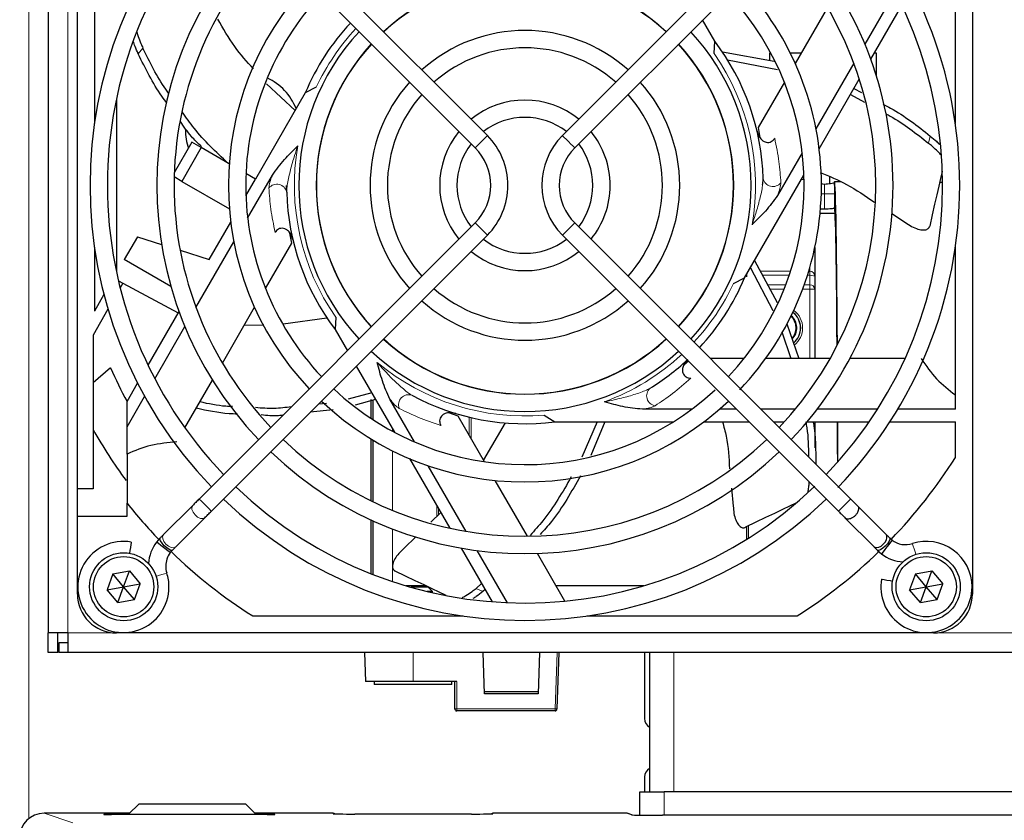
# Paper-space layout 'Blatt3' of a CAD drawing. Header units: millimetres. Extents: x 5 to 418, y 2 to 292.
# Tile 46 of 58: x 57 to 82, y 211 to 232. Entities that reach past the tile are written whole.
import ezdxf

# ---------------------------------------------------------------- set-up
doc = ezdxf.new("R2010")
doc.units = ezdxf.units.MM

psp = doc.layouts.new('Blatt3')

# ---------------------------------------------------------------- linework, layer by layer
at = {"color": 7, "linetype": 'Continuous', "lineweight": 18}
for p, q in [((56.9741, 240.2873), (56.9741, 211.1449)), ((57.9741, 238.9123), (57.9741, 215.9123)), ((59.9075, 230.9402), (59.7881, 230.7905)), ((80.0992, 228.4932), (80.1418, 228.6798)), ((76.898, 227.5623), (76.8279, 227.5623)), ((77.341, 227.1962), (77.4241, 227.1962)), ((77.4241, 227.1962), (77.4241, 226.8023)), ((77.4263, 227.1962), (77.4241, 227.1962)), ((77.4263, 227.1962), (77.6763, 227.1962)), ((77.4263, 226.8024), (77.4263, 227.1962)), ((75.7706, 225.2095), (76.5531, 225.2095)), ((77.0187, 225.2095), (77.0491, 225.2095)), ((77.0491, 225.2095), (77.0491, 225.3126)), ((77.0491, 225.2095), (77.0491, 225.1013)), ((76.5172, 225.1013), (75.8295, 225.1013)), ((77.0491, 225.1013), (76.9852, 225.1013)), ((77.0491, 224.8559), (77.0491, 225.1013)), ((75.9629, 224.8559), (76.4287, 224.8559)), ((76.3865, 224.7476), (76.0217, 224.7476)), ((77.0491, 224.7476), (76.863, 224.7476)), ((76.9025, 224.8559), (77.0491, 224.8559)), ((77.0491, 224.8559), (77.0491, 224.7476)), ((77.0491, 222.9624), (77.0491, 224.7476)), ((77.1741, 224.7476), (77.0491, 224.7476)), ((68.2942, 220.9891), (68.2942, 221.4566)), ((68.3407, 221.4456), (68.3407, 220.9086)), ((66.3241, 221.1471), (66.3241, 221.0935)), ((66.3241, 220.5929), (66.3241, 219.0609)), ((67.4575, 218.9148), (67.4575, 219.184)), ((67.504, 219.1035), (67.504, 218.9617)), ((75.4741, 218.6666), (75.4741, 218.3513)), ((66.3241, 218.5829), (66.3241, 217.2337)), ((68.4691, 217.0568), (68.6416, 216.9738)), ((59.2241, 215.9123), (57.9741, 215.9123)), ((83.7241, 215.9123), (80.2241, 215.9123)), ((66.8491, 214.6624), (66.8491, 215.4123)), ((70.4984, 213.9606), (70.5491, 215.4123)), ((73.5491, 215.4123), (73.5491, 211.8293)), ((67.9717, 214.6624), (67.9717, 213.9606)), ((67.9717, 213.9606), (70.4984, 213.9606)), ((67.9717, 213.9123), (67.9717, 213.9606)), ((70.4984, 213.9123), (70.4984, 213.9606)), ((73.2991, 211.8293), (73.2991, 211.2276)), ((57.3651, 211.2821), (58.1033, 211.0362)), ((58.9004, 211.2512), (58.9004, 211.2598)), ((58.9004, 211.2512), (58.9142, 211.2499)), ((59.1004, 211.2633), (59.5501, 211.2633)), ((59.1004, 211.2633), (59.1004, 211.2477)), ((62.7981, 211.2633), (63.0978, 211.2633)), ((63.0978, 211.2633), (63.0978, 211.2477)), ((63.284, 211.2499), (63.2978, 211.2512)), ((63.2978, 211.2598), (63.2978, 211.2512)), ((64.7991, 211.2699), (64.7991, 211.2821)), ((68.8991, 211.2821), (68.8991, 211.2699)), ((72.4619, 211.2408), (72.3379, 211.2821))]:
    psp.add_line(p, q, dxfattribs=at)
at = {"color": 7, "linetype": 'Continuous', "lineweight": 25}
for p, q in [((57.4741, 238.9123), (57.4741, 215.9123)), ((58.2241, 219.6124), (58.2241, 237.9123)), ((81.2241, 237.9123), (81.2241, 216.9123)), ((68.7587, 228.692), (61.6655, 235.7852)), ((77.7827, 235.7852), (70.6895, 228.692)), ((61.3512, 235.4709), (68.4444, 228.3777)), ((71.0038, 228.3777), (78.097, 235.4709)), ((80.7866, 229.0011), (80.7866, 234.4055)), ((58.6616, 233.1644), (58.6616, 229.0011)), ((79.2354, 232.3823), (78.4617, 231.0421)), ((77.4991, 231.9792), (76.6707, 230.5443)), ((78.6129, 230.6541), (79.4095, 232.0338)), ((74.6047, 231.1131), (74.2879, 231.6618)), ((74.5877, 230.7963), (74.6047, 231.1131)), ((74.8003, 230.8399), (76.1289, 230.6047)), ((76.0429, 230.8124), (76.0116, 230.8124)), ((76.0116, 230.8124), (76.0116, 230.6255)), ((76.8254, 230.8124), (76.5435, 230.8124)), ((78.7616, 230.8124), (78.7043, 230.8124)), ((78.7616, 230.213), (78.7616, 230.8124)), ((74.9324, 230.6356), (76.2152, 230.3884)), ((78.1776, 230.55), (77.2044, 228.8645)), ((63.8155, 229.3326), (63.0804, 230.0232)), ((76.3924, 230.0623), (75.7185, 228.895)), ((77.2856, 228.355), (78.3177, 230.1428)), ((64.0789, 229.7887), (62.8007, 227.5748)), ((64.3617, 229.9324), (64.0789, 229.7887)), ((78.1775, 229.9), (78.3765, 229.7944)), ((59.2241, 229.6294), (59.2241, 225.1953)), ((78.0871, 229.7434), (78.4479, 229.5493)), ((75.7185, 228.895), (75.7651, 228.6381)), ((61.1654, 228.519), (60.7129, 227.7352)), ((61.4035, 228.3815), (61.1654, 228.519)), ((61.4035, 228.3815), (60.9035, 227.5155)), ((62.1242, 227.9654), (61.4035, 228.3815)), ((76.8504, 228.2513), (76.2145, 227.1499)), ((60.9035, 227.5155), (60.7097, 227.6274)), ((60.9035, 227.5155), (62.1281, 226.8085)), ((62.5535, 227.1467), (62.8007, 227.5748)), ((62.8007, 227.5748), (62.5551, 227.7167)), ((62.5978, 226.5734), (63.2337, 227.6748)), ((75.3693, 225.036), (76.8947, 227.678)), ((77.5491, 227.635), (77.5491, 227.4582)), ((77.8383, 227.5048), (77.6817, 227.5062)), ((63.6017, 227.2344), (63.5991, 227.4123)), ((80.4554, 227.482), (80.3814, 227.4827)), ((77.6763, 227.1962), (77.6763, 226.8228)), ((77.4263, 226.8024), (77.4241, 226.8023)), ((77.6969, 226.6873), (77.3095, 226.6873)), ((79.1531, 226.6873), (79.503, 226.462)), ((68.4444, 226.447), (61.3512, 219.3538)), ((61.608, 225.509), (62.1626, 226.4697)), ((78.097, 219.3538), (71.0038, 226.447)), ((59.7649, 226.0932), (59.4275, 225.509)), ((59.7649, 226.0932), (60.3848, 225.8967)), ((61.6655, 219.0395), (68.7587, 226.1327)), ((63.7297, 225.9297), (63.6831, 226.1866)), ((70.6895, 226.1327), (77.7827, 219.0395)), ((58.6616, 225.8236), (58.6616, 224.1823)), ((60.8625, 225.7452), (61.608, 225.509)), ((61.2706, 224.2747), (62.2437, 225.9602)), ((63.0558, 224.7624), (63.7297, 225.9297)), ((77.1741, 225.8118), (77.1741, 225.0652)), ((80.7866, 221.6603), (80.7866, 225.8236)), ((60.6254, 224.8174), (59.4275, 225.509)), ((75.6246, 225.4781), (76.2091, 224.403)), ((75.5196, 225.2963), (76.0956, 224.1975)), ((59.2774, 224.9564), (59.3912, 224.896)), ((75.0865, 224.8923), (75.3693, 225.036)), ((75.4241, 225.058), (75.4241, 225.1309)), ((77.1741, 225.0652), (77.1741, 224.7476)), ((59.3912, 224.896), (59.3216, 224.7755)), ((59.3912, 224.896), (60.8166, 224.1382)), ((77.1741, 224.7476), (77.1741, 222.9624)), ((58.9062, 224.6059), (58.6616, 224.1823)), ((59.0094, 224.2347), (58.6241, 223.5673)), ((61.9491, 222.8455), (62.7775, 224.2804)), ((60.0387, 222.7909), (60.8353, 224.1706)), ((64.635, 224.004), (63.5137, 223.842)), ((64.8605, 224.0284), (64.8435, 223.7116)), ((60.2128, 222.4424), (60.9865, 223.7826)), ((63.0133, 223.8229), (62.5058, 223.8097)), ((64.8435, 223.7116), (65.1603, 223.1629)), ((76.455, 223.8528), (76.7621, 222.9624)), ((58.6241, 223.5673), (58.6241, 219.6124)), ((76.3308, 223.6503), (76.5603, 222.9624)), ((75.3531, 222.9624), (74.4883, 222.9624)), ((77.5666, 222.9624), (75.9098, 222.9624)), ((79.4895, 222.9624), (78.0738, 222.9624)), ((59.0729, 222.7249), (58.6241, 222.34)), ((65.3904, 222.7643), (66.3689, 221.0696)), ((73.9265, 222.8956), (73.8061, 222.7936)), ((59.4991, 221.8563), (59.7715, 222.3281)), ((60.9876, 221.1802), (61.6955, 222.4062)), ((59.4991, 221.2063), (59.9516, 221.9901)), ((65.7865, 222.0784), (65.1774, 221.9174)), ((66.8875, 220.8213), (66.2516, 221.9227)), ((59.4991, 221.2063), (59.4991, 221.8563)), ((64.6214, 221.8119), (64.418, 221.792)), ((65.8836, 221.9101), (65.36, 221.7632)), ((65.7741, 221.4219), (65.7741, 221.9097)), ((65.8241, 221.3892), (65.8241, 221.903)), ((64.7999, 221.6471), (64.2092, 221.5832)), ((68.0109, 221.4798), (67.7651, 221.5679)), ((68.6849, 220.3125), (68.0109, 221.4798)), ((70.2228, 221.5084), (70.4887, 221.3353)), ((74.0138, 221.6603), (72.742, 221.6603)), ((75.1619, 221.6603), (74.7219, 221.6603)), ((76.6681, 221.6603), (75.7905, 221.6603)), ((78.7838, 221.6603), (77.2363, 221.6603)), ((80.7866, 221.6603), (79.3062, 221.6603)), ((59.4991, 220.5099), (59.4991, 221.2063)), ((69.2159, 221.3085), (68.6589, 220.3574)), ((70.4887, 221.3353), (73.5394, 221.3353)), ((71.5834, 221.3353), (71.1846, 220.4297)), ((71.7818, 221.3353), (71.4175, 220.4727)), ((74.3212, 221.3353), (75.4869, 221.3353)), ((76.1155, 221.3353), (76.3856, 221.3353)), ((76.9759, 221.3353), (78.5691, 221.3353)), ((77.1741, 221.3353), (77.1741, 220.6704)), ((79.1034, 221.3353), (80.7866, 221.3353)), ((80.7866, 220.4192), (80.7866, 221.3353)), ((65.7741, 219.3066), (65.7741, 220.8961)), ((65.8241, 219.2824), (65.8241, 220.866)), ((66.7597, 220.3926), (67.7919, 218.6048)), ((68.2147, 218.5226), (67.2415, 220.2081)), ((69.7916, 218.3956), (68.9632, 219.8304)), ((58.6241, 219.6124), (58.2241, 219.6124)), ((58.2241, 218.9123), (58.2241, 219.6124)), ((75.0319, 219.6306), (75.0781, 219.1744)), ((59.4991, 218.9123), (59.4991, 219.2434)), ((61.1865, 219.1891), (60.4359, 218.4384)), ((79.002, 218.4488), (78.272, 219.1787)), ((58.2241, 218.9123), (59.4991, 218.9123)), ((58.2241, 216.9123), (58.2241, 218.9123)), ((67.5596, 219.0073), (67.309, 218.7623)), ((60.7502, 218.1241), (61.5008, 218.8748)), ((65.7741, 217.4342), (65.7741, 218.8148)), ((65.8241, 217.4146), (65.8241, 218.792)), ((75.4241, 218.3198), (75.4241, 218.6425)), ((77.9577, 218.8644), (78.6877, 218.1345)), ((66.9248, 218.3866), (66.6216, 218.0901)), ((60.3455, 218.3481), (60.2567, 218.2466)), ((79.1598, 218.2981), (79.1027, 218.3481)), ((60.6099, 217.9767), (60.6598, 218.0338)), ((68.0871, 218.0935), (68.8837, 216.7138)), ((69.2725, 216.6904), (68.4988, 218.0305)), ((70.753, 216.7303), (70.0452, 217.9563)), ((78.7884, 218.0338), (78.8899, 217.9449)), ((59.1329, 217.4312), (58.9852, 217.0242)), ((59.1329, 217.4312), (59.5592, 217.5069)), ((59.4116, 217.0998), (59.1329, 217.4312)), ((59.4116, 217.0998), (59.5592, 217.5069)), ((59.5592, 217.5069), (59.8379, 217.1755)), ((79.7579, 217.4312), (79.6102, 217.0242)), ((79.7579, 217.4312), (80.1842, 217.5069)), ((80.0366, 217.0998), (79.7579, 217.4312)), ((80.0366, 217.0998), (80.1842, 217.5069)), ((80.1842, 217.5069), (80.4629, 217.1755)), ((59.4116, 217.0998), (59.8379, 217.1755)), ((59.6903, 216.7685), (59.8379, 217.1755)), ((67.1755, 217.1248), (66.6692, 217.1248)), ((68.6118, 217.1847), (68.4691, 217.0568)), ((72.779, 217.1248), (70.5252, 217.1248)), ((80.0366, 217.0998), (80.4629, 217.1755)), ((80.3153, 216.7685), (80.4629, 217.1755)), ((58.9852, 217.0242), (59.4116, 217.0998)), ((59.264, 216.6928), (58.9852, 217.0242)), ((59.264, 216.6928), (59.4116, 217.0998)), ((59.6903, 216.7685), (59.4116, 217.0998)), ((67.2417, 217.0874), (66.7984, 217.0874)), ((67.3491, 216.98), (67.208, 216.98)), ((67.3491, 216.98), (67.2417, 217.0874)), ((67.3491, 216.947), (67.3491, 216.98)), ((68.7022, 217.0282), (68.6416, 216.9738)), ((79.6102, 217.0242), (80.0366, 217.0998)), ((79.889, 216.6928), (79.6102, 217.0242)), ((79.889, 216.6928), (80.0366, 217.0998)), ((80.3153, 216.7685), (80.0366, 217.0998)), ((59.264, 216.6928), (59.6903, 216.7685)), ((79.889, 216.6928), (80.3153, 216.7685)), ((62.731, 216.3498), (68.1354, 216.3498)), ((71.3128, 216.3498), (76.7172, 216.3498)), ((57.9741, 215.9123), (57.4741, 215.9123)), ((57.4741, 215.4123), (57.4741, 215.9123)), ((57.7241, 215.4123), (57.7241, 215.9123)), ((57.9741, 215.9123), (57.9741, 215.4123)), ((80.2241, 215.9123), (59.2241, 215.9123)), ((57.7491, 215.6623), (57.7491, 215.4123)), ((57.9741, 215.6623), (57.7491, 215.6623)), ((57.7241, 215.4123), (57.4741, 215.4123)), ((57.9741, 215.4123), (57.7491, 215.4123)), ((105.9741, 215.4123), (57.9741, 215.4123)), ((65.5991, 215.4123), (65.6253, 214.6624)), ((68.6863, 214.346), (68.6491, 215.4123)), ((70.0991, 215.4123), (70.0619, 214.346)), ((70.5991, 215.4123), (70.5484, 213.9606)), ((72.7991, 215.4123), (72.7991, 213.7123)), ((72.9241, 215.4123), (72.9241, 211.8293)), ((66.8491, 214.6624), (65.6253, 214.6624)), ((65.8491, 214.6624), (65.8491, 214.5873)), ((66.076, 214.5873), (65.8491, 214.5873)), ((67.8491, 214.5873), (66.076, 214.5873)), ((67.9717, 214.6624), (66.8491, 214.6624)), ((67.8491, 214.5873), (67.8491, 214.6624)), ((67.9217, 213.9623), (67.9217, 214.6624)), ((68.684, 214.4124), (70.0642, 214.4124)), ((70.0619, 214.346), (68.6863, 214.346)), ((70.4984, 213.9123), (67.9717, 213.9123)), ((72.7991, 212.2123), (72.7991, 211.8293)), ((72.6741, 211.232), (72.6741, 211.8293)), ((72.6741, 211.8293), (73.2991, 211.8293)), ((89.5491, 211.8293), (73.2991, 211.8293)), ((59.7991, 211.5123), (59.5491, 211.2623)), ((62.5491, 211.5123), (59.7991, 211.5123)), ((62.7991, 211.2623), (62.5491, 211.5123)), ((59.5688, 211.2821), (57.3651, 211.2821)), ((58.9125, 211.2501), (58.9118, 211.2501)), ((63.0978, 211.2477), (59.1004, 211.2477)), ((59.5491, 211.2623), (59.5491, 211.2477)), ((64.7991, 211.2821), (62.7793, 211.2821)), ((62.7991, 211.2477), (62.7991, 211.2623)), ((68.3491, 211.2603), (65.3491, 211.2603)), ((72.3379, 211.2821), (68.8991, 211.2821)), ((72.476, 211.2388), (72.3537, 211.2795)), ((89.5874, 211.2276), (73.2608, 211.2276))]:
    psp.add_line(p, q, dxfattribs=at)
at = {"color": 7, "linetype": 'Continuous', "lineweight": 18, "flags": 128}
for points in [[(68.7587, 228.692), (68.7586, 228.6919), (68.7446, 228.6779), (68.7088, 228.6421), (68.6566, 228.59), (68.5961, 228.5294), (68.5364, 228.4697), (68.4867, 228.42), (68.4544, 228.3877), (68.4444, 228.3777)], [(70.6895, 228.692), (70.7014, 228.6801), (70.7355, 228.646), (70.7865, 228.595), (70.8466, 228.5349), (70.9068, 228.4747), (70.9578, 228.4238), (70.9918, 228.3897), (71.0038, 228.3777)], [(68.7587, 226.1327), (68.7586, 226.1328), (68.7446, 226.1468), (68.7088, 226.1826), (68.6566, 226.2347), (68.5961, 226.2953), (68.5364, 226.355), (68.4867, 226.4047), (68.4544, 226.437), (68.4444, 226.447)], [(70.6895, 226.1327), (70.7014, 226.1446), (70.7355, 226.1787), (70.7865, 226.2297), (70.8466, 226.2898), (70.9068, 226.35), (70.9578, 226.4009), (70.9918, 226.435), (71.0038, 226.447), (71.0038, 226.447)], [(61.5008, 218.8748), (61.4975, 218.8717), (61.4484, 218.8507), (61.3834, 218.8573), (61.3123, 218.8905), (61.246, 218.9452), (61.1946, 219.0131), (61.1658, 219.0839), (61.1641, 219.1468), (61.1865, 219.1891)], [(61.6655, 219.0395), (61.6654, 219.0396), (61.6514, 219.0536), (61.6156, 219.0894), (61.5635, 219.1416), (61.5029, 219.2021), (61.4432, 219.2618), (61.3935, 219.3116), (61.3612, 219.3438), (61.3512, 219.3538)], [(77.7827, 219.0395), (77.7946, 219.0514), (77.8287, 219.0855), (77.8797, 219.1365), (77.9398, 219.1966), (77.9999, 219.2568), (78.0509, 219.3078), (78.085, 219.3418), (78.097, 219.3538)], [(60.7502, 218.1241), (60.7469, 218.121), (60.6978, 218.1), (60.6328, 218.1066), (60.5617, 218.1398), (60.4954, 218.1945), (60.4439, 218.2625), (60.4152, 218.3333), (60.4135, 218.3961), (60.4359, 218.4384)], [(79.6825, 218.2084), (79.6877, 218.1923), (79.7026, 218.1465), (79.7247, 218.0778), (79.7509, 217.9969), (79.7713, 217.9337)], [(60.5201, 217.4539), (60.504, 217.4487), (60.4582, 217.4339), (60.3896, 217.4117), (60.3087, 217.3856), (60.2454, 217.3651)], [(64.8138, 211.2677), (64.8088, 211.2689), (64.7991, 211.2699)], [(68.8844, 211.2677), (68.8893, 211.2689), (68.8991, 211.2699)], [(72.3537, 211.2795), (72.3476, 211.2811), (72.3379, 211.2821)]]:
    psp.add_lwpolyline(points, dxfattribs=at)
at = {"color": 7, "linetype": 'Continuous', "lineweight": 25, "flags": 128}
for points in [[(80.4493, 227.78), (80.446, 227.7656), (80.4063, 227.5915), (80.361, 227.3932), (80.3103, 227.1711), (80.2543, 226.9257), (80.1931, 226.6574), (80.1268, 226.3669)], [(77.344, 227.4594), (77.3731, 227.4515), (77.4215, 227.4462)], [(61.3512, 219.3538), (61.3292, 219.3318), (61.3074, 219.31), (61.2858, 219.2884), (61.2646, 219.2672), (61.244, 219.2466), (61.224, 219.2266), (61.2048, 219.2074), (61.1865, 219.1891)], [(76.6986, 219.2563), (76.6853, 219.2499), (76.5244, 219.1724), (76.3411, 219.0841), (76.1359, 218.9853), (75.9091, 218.8761), (75.6612, 218.7567), (75.3927, 218.6274)], [(61.5008, 218.8748), (61.5191, 218.8931), (61.5383, 218.9123), (61.5583, 218.9323), (61.579, 218.9529), (61.6001, 218.9741), (61.6217, 218.9957), (61.6436, 219.0175), (61.6655, 219.0395)], [(60.4359, 218.4384), (60.4255, 218.4281), (60.4148, 218.4174), (60.4039, 218.4064), (60.3927, 218.3952), (60.3812, 218.3837), (60.3695, 218.372), (60.3576, 218.3602), (60.3455, 218.3481)], [(78.6883, 218.1352), (78.7158, 218.1159), (78.7701, 218.1083), (78.8201, 218.1189), (78.8774, 218.1465), (78.9343, 218.1909), (78.9815, 218.2462), (79.0127, 218.3033), (79.0269, 218.3541), (79.0239, 218.4109), (79.0053, 218.4453), (79.0053, 218.4453)], [(59.6088, 218.2474), (59.6059, 218.2307), (59.5975, 218.1833), (59.585, 218.1123), (59.5702, 218.0285), (59.5585, 217.9624)], [(60.6099, 217.9767), (60.5964, 217.9869), (60.5581, 218.0162), (60.5008, 218.06), (60.4333, 218.1116), (60.3657, 218.1633), (60.3084, 218.207), (60.2701, 218.2363), (60.2567, 218.2466), (60.2567, 218.2466)], [(60.6598, 218.0338), (60.6583, 218.0324), (60.6284, 218.0307), (60.5794, 218.0533), (60.5187, 218.0969), (60.4556, 218.1548), (60.3996, 218.2182), (60.3594, 218.2774), (60.3409, 218.3235), (60.3455, 218.3481)], [(60.6598, 218.0338), (60.6719, 218.0458), (60.6838, 218.0577), (60.6955, 218.0694), (60.707, 218.0809), (60.7182, 218.0921), (60.7291, 218.1031), (60.7398, 218.1138), (60.7502, 218.1241)], [(79.103, 218.3478), (79.1041, 218.3465), (79.1058, 218.3166), (79.0831, 218.2675), (79.0395, 218.2068), (78.9815, 218.1437), (78.9181, 218.0878), (78.8589, 218.0475), (78.8128, 218.0291), (78.7881, 218.034)], [(79.1598, 218.2981), (79.1495, 218.2847), (79.1203, 218.2464), (79.0765, 218.1891), (79.0248, 218.1215), (78.9732, 218.0539), (78.9294, 217.9966), (78.9002, 217.9584), (78.8899, 217.9449), (78.8899, 217.9449)], [(67.6959, 216.8742), (67.6826, 216.8806), (67.5217, 216.9581), (67.3385, 217.0464), (67.1332, 217.1452), (66.9064, 217.2544), (66.6585, 217.3738), (66.39, 217.5031)], [(78.8891, 217.297), (78.9057, 217.2941), (78.9532, 217.2857), (79.0242, 217.2732), (79.1079, 217.2584), (79.174, 217.2468)], [(72.4758, 211.2388), (72.4717, 211.2398), (72.4619, 211.2408)]]:
    psp.add_lwpolyline(points, dxfattribs=at)
at = {"color": 7, "linetype": 'Continuous', "lineweight": 25}
for centre, radius in [((59.4116, 217.0998), 0.875), ((59.4116, 217.0998), 0.775), ((80.0366, 217.0998), 0.875), ((80.0366, 217.0998), 0.775)]:
    psp.add_circle(centre, radius, dxfattribs=at)
for centre, radius, start, end in [((69.7241, 227.4123), 11.176, 136.13948, 223.86052), ((69.7241, 227.4123), 11.176, 0, 43.86052), ((69.7241, 227.4123), 10.7315, 136.18668, 180), ((69.7241, 227.4123), 10.7315, 316.18668, 43.81332), ((69.7241, 227.4123), 9.4615, 136.346, 223.654), ((69.7241, 227.4123), 9.4615, 0, 43.654), ((69.7241, 227.4123), 9.017, 136.41236, 180), ((69.7241, 227.4123), 9.017, 316.41236, 43.58764), ((69.7241, 227.4123), 7.62, 136.67136, 223.32864), ((69.7241, 227.4123), 5.3657, 47.37388, 132.62612), ((69.7241, 227.4123), 5.3605, 47.37622, 132.62378), ((69.7241, 227.4123), 7.62, 0, 43.32864), ((69.7241, 227.4123), 7.1755, 136.77493, 180), ((69.7241, 227.4123), 7.1755, 316.77493, 43.22507), ((69.7241, 227.4123), 6.125, 137.07947, 157.17116), ((69.7241, 227.4123), 5.8103, 137.19218, 222.80782), ((69.7241, 227.4123), 3.9783, 48.20255, 131.79745), ((69.7241, 227.4123), 5.8102, 0, 42.80782), ((69.7241, 227.4123), 5.3658, 137.37388, 180), ((69.7241, 227.4123), 5.3605, 137.37622, 222.62378), ((69.7241, 227.4123), 5.3605, 0, 42.62378), ((69.7241, 227.4123), 5.3658, 317.37388, 42.62612), ((69.7241, 227.4123), 6.125, 1.66505, 37.17116), ((69.7241, 227.4123), 3.5338, 48.60589, 131.39411), ((62.4741, 228.8373), 1.475, 21.70387, 64.8589), ((69.7241, 227.4123), 3.9783, 138.20255, 221.79745), ((69.7241, 227.4123), 3.9783, 0, 41.79745), ((69.7241, 227.4123), 3.5338, 138.60589, 180), ((69.7241, 227.4123), 2.1907, 50.82263, 129.17737), ((69.7241, 227.4123), 3.5338, 318.60589, 41.39411), ((69.7241, 227.4123), 1.7462, 52.31202, 127.68798), ((62.4741, 228.8373), 1.475, 179.93505, 198.6641), ((69.7241, 227.4123), 2.1908, 140.82263, 219.17737), ((69.7241, 227.4123), 2.1908, 0, 39.17737), ((67.479, 227.4123), 1.8098, 0, 45), ((71.9692, 227.4123), 1.8098, 135, 225), ((69.7241, 227.4123), 1.7463, 142.31202, 180), ((67.479, 227.4123), 1.3653, 315, 45), ((71.9692, 227.4123), 1.3653, 135, 180), ((69.7241, 227.4123), 1.7463, 322.31202, 37.68798), ((69.7241, 227.4123), 10.7315, 180, 223.81332), ((69.7241, 227.4123), 9.017, 180, 223.58764), ((69.7241, 227.4123), 7.1755, 180, 223.22507), ((69.7241, 227.4123), 6.125, 181.66505, 217.17116), ((69.7241, 227.4123), 5.3658, 180, 222.62612), ((69.7241, 227.4123), 3.5338, 180, 221.39411), ((69.7241, 227.4123), 1.7463, 180, 217.68798), ((67.479, 227.4123), 1.8098, 315, 0), ((71.9692, 227.4123), 1.3653, 180, 225), ((69.7241, 227.4123), 2.1908, 320.82263, 0), ((69.7241, 227.4123), 3.9783, 318.20255, 0), ((69.7241, 227.4123), 5.3605, 317.37622, 0), ((69.7241, 227.4123), 5.8103, 317.19218, 0), ((69.7241, 227.4123), 7.62, 316.45087, 0), ((69.7241, 227.4123), 9.4615, 316.346, 0), ((69.7241, 227.4123), 11.176, 316.00452, 0), ((69.7241, 227.4123), 1.7463, 232.31202, 307.68798), ((69.7241, 227.4123), 2.1908, 230.82263, 309.17737), ((69.7241, 227.4123), 6.125, 317.07947, 337.17116), ((69.7241, 227.4123), 3.5338, 228.60589, 311.39411), ((69.7241, 227.4123), 3.9783, 228.20255, 311.79745), ((76.2991, 223.7498), 0.3955, 316.35695, 48.62708), ((76.2991, 223.7498), 0.4125, 315.49342, 49.26951), ((76.2991, 223.7498), 0.5088, 310.20423, 52.16135), ((69.7241, 227.4123), 5.3658, 227.37388, 312.62612), ((69.7241, 227.4123), 5.3605, 227.37622, 312.62378), ((69.7241, 227.4123), 5.8103, 227.1694, 312.80782), ((69.7241, 227.4123), 11.637, 203.75354, 208.5187), ((69.7241, 227.4123), 6.125, 301.66505, 312.92053), ((69.7241, 227.4123), 7.1755, 226.77493, 312.97457), ((69.7241, 227.4123), 6.125, 241.66505, 277.17116), ((69.7241, 227.4123), 7.62, 226.67136, 313.32864), ((69.7241, 227.4123), 12.75, 209.47293, 216.5025), ((69.7241, 227.4123), 9.017, 226.41236, 313.58764), ((69.7241, 227.4123), 9.4615, 226.346, 313.654), ((69.7241, 227.4123), 13.0875, 315.97743, 327.70111), ((69.7241, 227.4123), 10.7315, 226.18668, 313.96493), ((69.7241, 227.4123), 13.0875, 218.62209, 224.02275), ((69.7241, 227.4123), 11.176, 226.13948, 313.86052), ((59.4053, 217.0936), 1.1716, 80, 0), ((61.0639, 217.6297), 1.016, 142.6142, 176.14475), ((79.5068, 218.7522), 0.5715, 232.6142, 287.91104), ((80.0428, 217.0936), 1.1716, 0, 107.91104), ((61.0639, 217.6297), 0.5715, 142.6142, 180), ((69.7241, 227.4123), 13.0875, 225.97558, 237.70111), ((69.7241, 227.4123), 13.0875, 302.29889, 314.03181), ((79.5068, 218.7522), 1.016, 232.6142, 266.14475), ((61.0639, 217.6297), 0.5715, 180, 197.91104), ((59.4053, 217.0936), 1.1716, 0, 17.91104), ((80.0428, 217.0936), 1.1716, 170, 0), ((59.2241, 216.9123), 1, 180, 270), ((80.2241, 216.9123), 1, 270, 0), ((67.9717, 213.9623), 0.05, 180, 270), ((70.4984, 213.9623), 0.05, 270, 358), ((73.0491, 213.7123), 0.25, 180, 240), ((73.0491, 212.2123), 0.25, 120, 180), ((64.7991, 211.2321), 0.05, 43.3761, 90.02129), ((68.8991, 211.2321), 0.05, 89.97647, 136.62615), ((72.3379, 211.2321), 0.05, 71.57902, 90)]:
    psp.add_arc(centre, radius, start, end, dxfattribs=at)
at = {"color": 7, "linetype": 'Continuous', "lineweight": 18}
for centre, radius, start, end in [((69.7241, 227.4123), 5.925, 137.1497, 154.82871), ((69.7241, 227.4123), 5.925, 350.14622, 34.82871), ((69.7241, 227.4123), 5.925, 170.14622, 214.82871), ((76.0997, 227.6408), 0.2582, 191.26694, 321.30087), ((63.3485, 227.1839), 0.2582, 11.26683, 141.30108), ((69.7241, 227.4123), 5.925, 317.1497, 334.82871), ((77.0569, 224.7386), 0.1175, 4.40178, 93.81153), ((76.2991, 223.7498), 0.5621, 0, 53.38319), ((76.2991, 223.7498), 0.5121, 0, 52.24271), ((76.2991, 223.7498), 0.5121, 310.15923, 0), ((76.2991, 223.7498), 0.5621, 308.05635, 0), ((69.7241, 227.4123), 5.925, 290.14622, 312.8503), ((69.7241, 227.4123), 5.925, 230.14622, 274.82871), ((73.1097, 222.0051), 0.2582, 131.26733, 261.30049), ((66.7341, 221.7767), 0.2582, 71.2665, 201.30085), ((67.9592, 214.3196), 0.3592, 264.00948, 271.99655), ((70.5234, 214.3177), 0.3579, 265.99746, 274.00254), ((58.9004, 211.1848), 0.075, 58.95702, 89.99191), ((63.1478, 208.3954), 2.8684, 87.00314, 90.99893), ((63.2978, 211.1848), 0.0751, 90.01028, 121.04079)]:
    psp.add_arc(centre, radius, start, end, dxfattribs=at)
at = {"color": 7, "linetype": 'Continuous', "lineweight": 25}
for centre, major_axis, ratio, start_param, end_param in [((77.6817, 217.0623), (0, 10.4439), 0.0087269, 5.3538671, 6.3517845), ((77.6817, 217.0623), (0, 9.7806), 0.0087269, 5.4036532, 6.3474004), ((77.6817, 217.0623), (0, 9.7806), 0.0087269, 5.0500315, 5.1645135), ((77.6817, 217.0623), (0, 10.4439), 0.0087269, 5.0285118, 5.1338909), ((57.3657, 210.657), (0.5937, -0.1978), 0.9987209, 1.8927601, 3.462643), ((59.1004, 211.2512), (0.2, 0), 0.0174524, 3.1415926, 4.7120843), ((63.0978, 211.2512), (0.2, 0), 0.0174524, 4.7126937, 6.2831854), ((65.3491, 211.2699), (0.55, 0), 0.0174551, 3.1415927, 4.712389), ((68.3491, 211.2699), (0.55, 0), 0.0174551, 4.712389, 6.2831853), ((73.2608, 211.2415), (0.8, 0), 0.0174551, 3.1939525, 4.712389)]:
    psp.add_ellipse(centre, major_axis=major_axis, ratio=ratio, start_param=start_param, end_param=end_param, dxfattribs=at)
at = {"color": 7, "linetype": 'Continuous', "lineweight": 18}
for centre, major_axis, ratio, start_param, end_param in [((77.0491, 225.0652), (0, 0.1443), 0.8660254, 4.712389, 6.2831853), ((77.0491, 225.0652), (0.125, 0), 0.2886751, 0, 1.5707963), ((59.1004, 211.2598), (0.2, 0), 0.0174524, 1.571101, 3.1415927)]:
    psp.add_ellipse(centre, major_axis=major_axis, ratio=ratio, start_param=start_param, end_param=end_param, dxfattribs=at)
at = {"color": 7, "linetype": 'Continuous', "lineweight": 25}
for points, knots in [([(62.7496, 230.4021), (62.5813, 230.5885), (62.2271, 230.9808), (61.9686, 231.4421), (61.8329, 231.6842)], [0, 0, 0, 0, 0.4750945, 1, 1, 1, 1]), ([(59.7531, 231.3453), (59.763, 231.3097), (59.7871, 231.2235), (59.8436, 231.0785), (59.89, 230.9781), (59.9075, 230.9402)], [0, 0, 0, 0, 0.3052175, 0.7379114, 1, 1, 1, 1]), ([(59.7881, 230.7905), (59.7582, 230.8558), (59.7063, 230.9691), (59.6732, 231.069), (59.6592, 231.1114)], [0, 0, 0, 0, 0.5760404, 1, 1, 1, 1]), ([(60.5248, 229.5238), (60.481, 229.5821), (60.1875, 229.9735), (59.9717, 230.4149), (59.7881, 230.7905)], [0, 0, 0, 0, 0.14909708, 1, 1, 1, 1]), ([(60.5663, 229.7823), (60.5422, 229.8151), (60.2789, 230.1732), (60.0842, 230.5751), (59.9075, 230.9402)], [0, 0, 0, 0, 0.0917029, 1, 1, 1, 1]), ([(62.0922, 227.9839), (61.7863, 228.2689), (61.3535, 228.6721), (61.0169, 229.1561), (60.9182, 229.298)], [0, 0, 0, 0, 0.70692096, 1, 1, 1, 1]), ([(78.9278, 229.5018), (78.9928, 229.4681), (79.4273, 229.2427), (79.8135, 228.9385), (80.1418, 228.6798)], [0, 0, 0, 0, 0.1495547, 1, 1, 1, 1]), ([(61.4095, 228.4112), (61.3207, 228.4953), (61.1162, 228.6889), (60.9586, 228.9228), (60.8695, 229.055)], [0, 0, 0, 0, 0.4342405, 1, 1, 1, 1]), ([(79.0023, 229.2511), (79.0386, 229.2318), (79.4316, 229.0232), (79.7816, 228.7453), (80.0992, 228.4932)], [0, 0, 0, 0, 0.09247259, 1, 1, 1, 1]), ([(75.6893, 228.8024), (75.7063, 228.7506), (75.7348, 228.6637), (75.8143, 228.5727), (75.8893, 228.5266), (75.9616, 228.5107), (76.0279, 228.5206), (76.0852, 228.5526), (76.1218, 228.5905), (76.1383, 228.6173), (76.1435, 228.6256)], [0, 0, 0, 0, 0.2506258, 0.4208333, 0.5496859, 0.653961, 0.7586833, 0.8538617, 0.9541309, 1, 1, 1, 1]), ([(80.1418, 228.6798), (80.1973, 228.6339), (80.2868, 228.5599), (80.3552, 228.4895), (80.3811, 228.4627)], [0, 0, 0, 0, 0.6194252, 1, 1, 1, 1]), ([(63.2337, 227.6748), (63.3331, 227.8109), (63.5284, 228.0782), (63.7693, 228.3086), (63.8851, 228.4249), (63.8865, 228.4263)], [0, 0, 0, 0, 0.5062594, 0.9940276, 1, 1, 1, 1]), ([(80.4268, 228.1812), (80.3985, 228.2135), (80.3357, 228.2851), (80.2169, 228.3962), (80.1314, 228.4666), (80.0992, 228.4932)], [0, 0, 0, 0, 0.3382463, 0.7503697, 1, 1, 1, 1]), ([(77.3085, 227.7433), (77.5398, 227.6487), (78.034, 227.4466), (78.4714, 227.1398), (78.7041, 226.9766)], [0, 0, 0, 0, 0.4679623, 1, 1, 1, 1]), ([(75.833, 227.4346), (75.8375, 227.464), (75.8458, 227.5186), (75.8463, 227.5676), (75.8465, 227.5903)], [0, 0, 0, 0, 0.537834, 1, 1, 1, 1]), ([(77.4269, 227.4466), (77.4262, 227.4464), (77.4244, 227.446), (77.4226, 227.4465), (77.4215, 227.4468)], [0, 0, 0, 0, 0.3647476, 1, 1, 1, 1]), ([(77.4219, 227.445), (77.4759, 227.4503), (77.5688, 227.4593), (77.6597, 227.472), (77.6708, 227.4788), (77.6755, 227.4816)], [0, 0, 0, 0, 0.4443317, 0.7654177, 1, 1, 1, 1]), ([(77.6755, 227.4816), (77.6757, 227.4426), (77.6761, 227.3549), (77.6762, 227.2528), (77.6763, 227.1962)], [0, 0, 0, 0, 0.4451611, 1, 1, 1, 1]), ([(76.2145, 227.1499), (76.1151, 227.0138), (75.9198, 226.7465), (75.6788, 226.5161), (75.5631, 226.3998), (75.5617, 226.3984)], [0, 0, 0, 0, 0.5062626, 0.9940289, 1, 1, 1, 1]), ([(77.4241, 226.8023), (77.3955, 226.8024), (77.354, 226.8024), (77.3192, 226.804), (77.3084, 226.8046)], [0, 0, 0, 0, 0.6879963, 1, 1, 1, 1]), ([(77.6763, 226.8228), (77.6732, 226.8209), (77.6672, 226.8171), (77.6233, 226.811), (77.5591, 226.806), (77.4892, 226.803), (77.4437, 226.8025), (77.4263, 226.8024)], [0, 0, 0, 0, 0.2165499, 0.4330944, 0.6496587, 0.8657235, 1, 1, 1, 1]), ([(63.7589, 226.0223), (63.7419, 226.0741), (63.7134, 226.161), (63.6339, 226.252), (63.5589, 226.2981), (63.4866, 226.314), (63.4203, 226.3041), (63.363, 226.2721), (63.3264, 226.2342), (63.3098, 226.2074), (63.3046, 226.1991)], [0, 0, 0, 0, 0.2506281, 0.42083768, 0.54968821, 0.65396695, 0.75868717, 0.85386332, 0.95413476, 1, 1, 1, 1]), ([(79.503, 226.462), (79.556, 226.4248), (79.662, 226.3503), (79.8278, 226.2822), (79.9732, 226.2574), (80.0762, 226.2819), (80.1167, 226.3295), (80.1253, 226.3616), (80.1268, 226.3669)], [0, 0, 0, 0, 0.2017132, 0.4033328, 0.6062764, 0.8012764, 0.9668547, 1, 1, 1, 1]), ([(73.9105, 222.9413), (73.8742, 222.9008), (73.8132, 222.8326), (73.7741, 222.7183), (73.7716, 222.6303), (73.7941, 222.5597), (73.8358, 222.5072), (73.8921, 222.4736), (73.9433, 222.4609), (73.9747, 222.4599), (73.9846, 222.4596)], [0, 0, 0, 0, 0.2506284, 0.4208357, 0.5496839, 0.6539613, 0.7586858, 0.8538639, 0.9541322, 1, 1, 1, 1]), ([(79.9065, 222.9624), (80.0334, 222.7799), (80.29, 222.4112), (80.6199, 222.1563), (80.7866, 222.0275)], [0, 0, 0, 0, 0.4948236, 1, 1, 1, 1]), ([(66.2516, 221.9227), (66.1835, 222.0769), (66.0496, 222.3796), (65.9705, 222.7035), (65.9277, 222.8619), (65.9272, 222.8638)], [0, 0, 0, 0, 0.506262, 0.9940278, 1, 1, 1, 1]), ([(62.3412, 221.5363), (62.2671, 221.5383), (61.9089, 221.5476), (61.5577, 221.6243), (61.2791, 221.6851)], [0, 0, 0, 0, 0.2069712, 1, 1, 1, 1]), ([(62.2071, 221.7281), (62.1511, 221.7299), (61.8698, 221.7391), (61.594, 221.7995), (61.3732, 221.848)], [0, 0, 0, 0, 0.1991081, 1, 1, 1, 1]), ([(63.7212, 221.7237), (63.5731, 221.7041), (63.2667, 221.6634), (62.9586, 221.6886), (62.7994, 221.7015)], [0, 0, 0, 0, 0.48339711, 1, 1, 1, 1]), ([(72.742, 221.6603), (72.5744, 221.6783), (72.2453, 221.7138), (71.9253, 221.8073), (71.7667, 221.8494), (71.7648, 221.8499)], [0, 0, 0, 0, 0.5062608, 0.9940292, 1, 1, 1, 1]), ([(63.5044, 221.5069), (63.468, 221.5025), (63.2834, 221.4798), (63.0973, 221.498), (62.9478, 221.5126)], [0, 0, 0, 0, 0.1966909, 1, 1, 1, 1]), ([(67.9453, 221.5513), (67.892, 221.5625), (67.8025, 221.5813), (67.6839, 221.5579), (67.6064, 221.516), (67.5566, 221.4613), (67.532, 221.399), (67.531, 221.3334), (67.5456, 221.2827), (67.5605, 221.255), (67.5651, 221.2463)], [0, 0, 0, 0, 0.2506269, 0.4208339, 0.5496845, 0.6539617, 0.7586873, 0.8538629, 0.9541329, 1, 1, 1, 1]), ([(74.8021, 221.3353), (74.8365, 221.2124), (74.9468, 220.8191), (74.9674, 220.4098), (74.9815, 220.1284)], [0, 0, 0, 0, 0.3124309, 1, 1, 1, 1]), ([(76.941, 221.3353), (76.9507, 221.2847), (77.0074, 220.9901), (77.0095, 220.689), (77.0112, 220.4395)], [0, 0, 0, 0, 0.1715637, 1, 1, 1, 1]), ([(77.1307, 221.3353), (77.1327, 221.3247), (77.2, 220.9691), (77.1994, 220.6051), (77.1989, 220.2519)], [0, 0, 0, 0, 0.0296241, 1, 1, 1, 1]), ([(60.7791, 220.8191), (60.5519, 220.7996), (60.0924, 220.7601), (59.6983, 220.5939), (59.4991, 220.5099)], [0, 0, 0, 0, 0.4945622, 1, 1, 1, 1]), ([(59.4991, 220.5099), (59.4991, 220.3976), (59.4991, 220.039), (59.4991, 219.618), (59.4991, 219.3116), (59.4991, 219.2434)], [0, 0, 0, 0, 0.2618866, 0.83577295, 1, 1, 1, 1]), ([(70.9155, 219.9224), (70.6907, 219.5334), (70.3821, 218.9993), (69.9688, 218.5442), (69.8565, 218.4206)], [0, 0, 0, 0, 0.7282451, 1, 1, 1, 1]), ([(71.1492, 219.9486), (70.9217, 219.5421), (70.622, 219.0066), (70.2146, 218.5512), (70.1165, 218.4416)], [0, 0, 0, 0, 0.7593299, 1, 1, 1, 1]), ([(76.9997, 219.5334), (77.007, 219.5723), (77.021, 219.6469), (77.0273, 219.7449), (77.0303, 219.7918)], [0, 0, 0, 0, 0.521355, 1, 1, 1, 1]), ([(75.0781, 219.1744), (75.0821, 219.1097), (75.0899, 218.9804), (75.1401, 218.8084), (75.2113, 218.6792), (75.2947, 218.6139), (75.3572, 218.6119), (75.3876, 218.6252), (75.3927, 218.6274)], [0, 0, 0, 0, 0.2017154, 0.403334, 0.6062767, 0.8012775, 0.9668546, 1, 1, 1, 1]), ([(78.2753, 219.1752), (78.2825, 219.1645), (78.2988, 219.1402), (78.3005, 219.0893), (78.2846, 219.0317), (78.2532, 218.9743), (78.206, 218.919), (78.1491, 218.8746), (78.0915, 218.8468), (78.0349, 218.835), (77.9875, 218.8404), (77.9664, 218.8583), (77.9576, 218.8657)], [0, 0, 0, 0, 0.0912526, 0.2066753, 0.2979146, 0.3985284, 0.5045787, 0.610631, 0.7112473, 0.8024897, 0.9179124, 1, 1, 1, 1]), ([(78.2727, 219.178), (78.2456, 219.2051), (78.1922, 219.2586), (78.1284, 219.3223), (78.097, 219.3538)], [0, 0, 0, 0, 0.5071675, 1, 1, 1, 1]), ([(77.7827, 219.0395), (77.8139, 219.0083), (77.8772, 218.945), (77.9302, 218.892), (77.9571, 218.8651)], [0, 0, 0, 0, 0.49277, 1, 1, 1, 1]), ([(79.103, 218.3478), (79.0854, 218.3654), (79.0493, 218.4014), (79.0184, 218.4323), (79.0026, 218.4481)], [0, 0, 0, 0, 0.4879611, 1, 1, 1, 1]), ([(78.687, 218.1352), (78.7029, 218.1192), (78.734, 218.0881), (78.7703, 218.0518), (78.7881, 218.0341)], [0, 0, 0, 0, 0.5118371, 1, 1, 1, 1]), ([(66.6216, 218.0901), (66.5735, 218.0467), (66.4773, 217.9599), (66.374, 217.8135), (66.3175, 217.6772), (66.3184, 217.5713), (66.3558, 217.5212), (66.3852, 217.5057), (66.39, 217.5031)], [0, 0, 0, 0, 0.20171373, 0.40333262, 0.60627595, 0.80127701, 0.96685445, 1, 1, 1, 1]), ([(68.108, 216.8159), (68.1407, 216.8336), (68.2195, 216.8763), (68.3485, 216.9638), (68.4361, 217.0314), (68.4691, 217.0568)], [0, 0, 0, 0, 0.3062573, 0.7383019, 1, 1, 1, 1]), ([(68.6416, 216.9738), (68.5845, 216.9298), (68.4959, 216.8616), (68.4152, 216.8124), (68.3865, 216.795)], [0, 0, 0, 0, 0.644309, 1, 1, 1, 1]), ([(63.2873, 211.2502), (63.2873, 211.2502), (63.2875, 211.2502), (63.2872, 211.2502), (63.2871, 211.2502)], [0, 0, 0, 0, 0.4608614, 1, 1, 1, 1])]:
    psp.add_open_spline(points, degree=3, knots=knots, dxfattribs=at)
at = {"color": 7, "linetype": 'Continuous', "lineweight": 18}
for points, knots in [([(76.1435, 228.6256), (76.1849, 228.4207), (76.268, 228.0086), (76.2901, 227.6564), (76.3012, 227.4793)], [0, 0, 0, 0, 0.4971781, 1, 1, 1, 1]), ([(63.8865, 228.4263), (63.859, 228.3447), (63.7905, 228.1411), (63.698, 227.8168), (63.6323, 227.5218), (63.6034, 227.3273), (63.6021, 227.2572), (63.6017, 227.2344)], [0, 0, 0, 0, 0.20550173, 0.51245123, 0.80478959, 0.93656828, 1, 1, 1, 1]), ([(63.147, 227.3454), (63.1481, 227.3687), (63.1512, 227.4343), (63.1865, 227.552), (63.2214, 227.6427), (63.2337, 227.6748)], [0, 0, 0, 0, 0.2630431, 0.7399022, 1, 1, 1, 1]), ([(63.3046, 226.1991), (63.2633, 226.404), (63.1802, 226.8161), (63.1581, 227.1683), (63.147, 227.3454)], [0, 0, 0, 0, 0.49717776, 1, 1, 1, 1]), ([(75.5617, 226.3984), (75.5892, 226.4801), (75.658, 226.6837), (75.7483, 227.0068), (75.8135, 227.2757), (75.8302, 227.4121), (75.833, 227.4346)], [0, 0, 0, 0, 0.2381948, 0.5939749, 0.9328175, 1, 1, 1, 1]), ([(76.3012, 227.4793), (76.3001, 227.456), (76.297, 227.3904), (76.2617, 227.2727), (76.2268, 227.182), (76.2145, 227.1499)], [0, 0, 0, 0, 0.2630438, 0.7399047, 1, 1, 1, 1]), ([(77.4222, 227.4124), (77.4221, 227.4145), (77.4219, 227.4266), (77.4213, 227.4433), (77.421, 227.4432), (77.4208, 227.4431)], [0, 0, 0, 0, 0.0983619, 0.568092, 1, 1, 1, 1]), ([(77.4241, 227.1962), (77.4238, 227.2243), (77.4234, 227.2806), (77.4227, 227.3553), (77.4223, 227.3953), (77.4222, 227.411), (77.4222, 227.4124)], [0, 0, 0, 0, 0.322917, 0.6458274, 0.9687162, 1, 1, 1, 1]), ([(77.4263, 227.1962), (77.426, 227.2242), (77.4254, 227.2802), (77.4239, 227.3589), (77.4228, 227.3941), (77.4222, 227.4124)], [0, 0, 0, 0, 0.3230461, 0.6461132, 1, 1, 1, 1]), ([(65.9272, 222.8638), (65.9841, 222.7992), (66.1262, 222.6381), (66.3608, 222.3958), (66.5834, 222.1914), (66.7374, 222.0692), (66.7975, 222.033), (66.817, 222.0212)], [0, 0, 0, 0, 0.2055033, 0.5124525, 0.8047886, 0.9365682, 1, 1, 1, 1]), ([(73.9846, 222.4596), (73.8278, 222.3214), (73.5124, 222.0433), (73.2185, 221.8481), (73.0707, 221.7499)], [0, 0, 0, 0, 0.4971778, 1, 1, 1, 1]), ([(71.7648, 221.8499), (71.8492, 221.8669), (72.0598, 221.9093), (72.3869, 221.9914), (72.6752, 222.082), (72.8581, 222.1542), (72.9195, 222.1881), (72.9394, 222.1992)], [0, 0, 0, 0, 0.2055033, 0.5124516, 0.8047892, 0.9365691, 1, 1, 1, 1]), ([(66.4936, 221.6829), (66.4739, 221.6955), (66.4186, 221.731), (66.3344, 221.8204), (66.2732, 221.896), (66.2516, 221.9227)], [0, 0, 0, 0, 0.2630426, 0.7399043, 1, 1, 1, 1]), ([(67.5651, 221.2463), (67.367, 221.313), (66.9685, 221.447), (66.6525, 221.604), (66.4936, 221.6829)], [0, 0, 0, 0, 0.4971777, 1, 1, 1, 1]), ([(73.0707, 221.7499), (73.0499, 221.7392), (72.9915, 221.7091), (72.872, 221.6808), (72.7759, 221.6656), (72.742, 221.6603)], [0, 0, 0, 0, 0.263043, 0.7399054, 1, 1, 1, 1])]:
    psp.add_open_spline(points, degree=3, knots=knots, dxfattribs=at)

doc.saveas('drawing.dxf')
